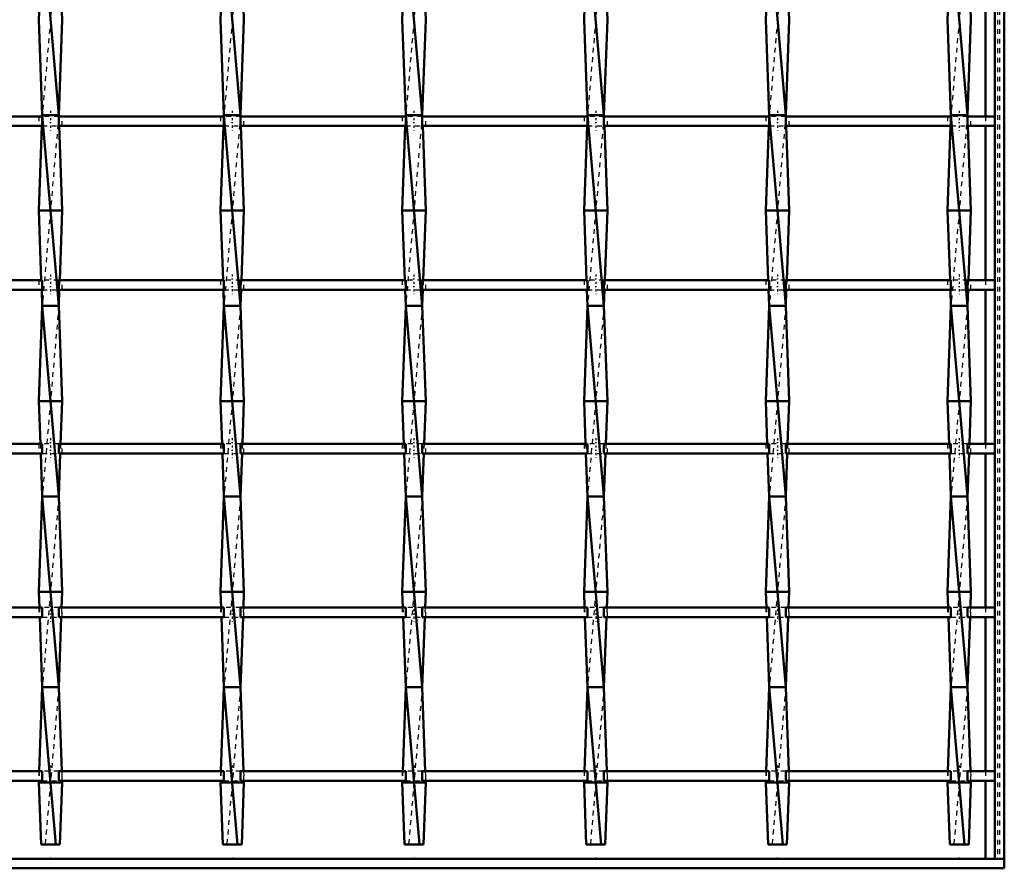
# Model space of a CAD drawing. Header units: millimetres. Extents: x -1015 to 657, y -500 to 954.
# Tile 19 of 29: x 394 to 600, y -500 to -322. Entities that reach past the tile are written whole.
import ezdxf

# ---------------------------------------------------------------- set-up
doc = ezdxf.new("R2010")
doc.units = ezdxf.units.MM
doc.linetypes.add('Center', pattern=[1.5, 0.45, -0.5, 0.05, -0.5])
doc.linetypes.add('Dashed', pattern=[2, 1, -1])
for name, color, linetype, lineweight in [('2d ConnectionPoints', 7, 'Continuous', 50), ('AM_0', 7, 'Continuous', 50), ('AM_7', 7, 'Center', 25), ('AM_9', 6, 'Dashed', 25)]:
    doc.layers.add(name, color=color, linetype=linetype, lineweight=lineweight)

# ---------------------------------------------------------------- blocks, each defined once
blk = doc.blocks.new('1_x4ipkubb86zkjbr57mjnwhkfw________0_in_LSSP23034382111200100035010_4')
at = {"layer": 'AM_0'}
for p, q in [((598, 498), (598, -498)), ((600, 498), (600, -498)), ((596.05, -309.97), (596.05, -342.3)), ((596.05, -344.3), (596.05, -376.63)), ((596.05, -378.63), (596.05, -410.96)), ((596.05, -412.96), (596.05, -445.29)), ((596.05, -447.29), (596.05, -479.62)), ((596.05, -481.62), (596.05, -498)), ((598, -498), (600, -498))]:
    blk.add_line(p, q, dxfattribs=at)
at = {"layer": 'AM_9'}
for p, q in [((598.55, 498), (598.55, -498)), ((598.99, 498), (598.99, -498)), ((596.05, -342.3), (596.05, -344.3)), ((596.05, -376.63), (596.05, -378.63)), ((596.05, -410.96), (596.05, -412.96)), ((596.05, -445.29), (596.05, -447.29)), ((596.05, -479.62), (596.05, -481.62))]:
    blk.add_line(p, q, dxfattribs=at)
blk = doc.blocks.new('2_m89lbj86vm6olvjzpxwd2pfnh________0_in_LSSP23034382111200100035010_4')
at = {"layer": 'AM_0'}
for p, q in [((600, -498), (-600, -498)), ((600, -498), (600, -500)), ((600, -500), (-600, -500))]:
    blk.add_line(p, q, dxfattribs=at)
blk = doc.blocks.new('29_3dd1zgye992qezx06f6cks5iq________0_in_LSSP23034382111200100035010_4')
at = {"layer": 'AM_0'}
for p, q in [((398.32, -302), (401.78, -342)), ((398.03, -309.97), (397.6, -322)), ((402.07, -309.97), (402.5, -322)), ((397.6, -322), (398.32, -342)), ((402.5, -322), (401.78, -342)), ((398.32, -342), (398.31, -342.3)), ((398.32, -342), (401.78, -382)), ((401.78, -342), (398.32, -342)), ((401.78, -342), (401.79, -342.3)), ((398.23, -344.3), (397.6, -362)), ((401.87, -344.3), (402.5, -362)), ((397.6, -362), (398.12, -376.63)), ((402.5, -362), (397.6, -362)), ((402.5, -362), (401.98, -376.63)), ((398.2, -378.63), (398.32, -382)), ((401.9, -378.63), (401.78, -382)), ((398.32, -382), (397.6, -402)), ((398.32, -382), (401.78, -422)), ((401.78, -382), (398.32, -382)), ((401.78, -382), (402.5, -402)), ((397.6, -402), (397.92, -410.96)), ((402.5, -402), (397.6, -402)), ((402.5, -402), (402.18, -410.96)), ((397.99, -412.96), (398.32, -422)), ((402.11, -412.96), (401.78, -422)), ((398.32, -422), (397.6, -442)), ((398.32, -422), (401.78, -462)), ((401.78, -422), (398.32, -422)), ((401.78, -422), (402.5, -442)), ((397.6, -442), (397.72, -445.29)), ((402.5, -442), (397.6, -442)), ((402.5, -442), (402.38, -445.29)), ((397.79, -447.29), (398.32, -462)), ((402.31, -447.29), (401.78, -462)), ((398.32, -462), (397.69, -479.62)), ((398.32, -462), (401.18, -495)), ((401.78, -462), (398.32, -462)), ((401.78, -462), (402.41, -479.62)), ((397.61, -481.62), (397.6, -482)), ((397.6, -482), (398.07, -495)), ((402.5, -482), (397.6, -482)), ((402.5, -482), (402.03, -495)), ((402.49, -481.62), (402.5, -482)), ((398.07, -495), (402.03, -495))]:
    blk.add_line(p, q, dxfattribs=at)
at = {"layer": 'AM_9'}
for p, q in [((401.78, -302), (398.32, -342)), ((398.31, -342.3), (398.23, -344.3)), ((401.78, -342), (398.32, -382)), ((401.79, -342.3), (401.87, -344.3)), ((398.12, -376.63), (398.2, -378.63)), ((401.98, -376.63), (401.9, -378.63)), ((401.78, -382), (398.32, -422)), ((397.92, -410.96), (397.99, -412.96)), ((402.18, -410.96), (402.11, -412.96)), ((401.78, -422), (398.32, -462)), ((397.72, -445.29), (397.79, -447.29)), ((402.38, -445.29), (402.31, -447.29)), ((401.78, -462), (398.92, -495)), ((397.69, -479.62), (397.61, -481.62)), ((402.41, -479.62), (402.49, -481.62))]:
    blk.add_line(p, q, dxfattribs=at)
blk = doc.blocks.new('30_09tzath7bfc0tnbbjfuai9hom________0_in_LSSP23034382111200100035010_4')
at = {"layer": 'AM_0'}
for p, q in [((436.42, -302), (439.88, -342)), ((436.13, -309.97), (435.7, -322)), ((440.17, -309.97), (440.6, -322)), ((435.7, -322), (436.42, -342)), ((440.6, -322), (439.88, -342)), ((436.42, -342), (436.41, -342.3)), ((436.42, -342), (439.88, -382)), ((439.88, -342), (436.42, -342)), ((439.88, -342), (439.89, -342.3)), ((436.33, -344.3), (435.7, -362)), ((439.97, -344.3), (440.6, -362)), ((435.7, -362), (436.22, -376.63)), ((440.6, -362), (435.7, -362)), ((440.6, -362), (440.08, -376.63)), ((436.3, -378.63), (436.42, -382)), ((440, -378.63), (439.88, -382)), ((436.42, -382), (435.7, -402)), ((436.42, -382), (439.88, -422)), ((439.88, -382), (436.42, -382)), ((439.88, -382), (440.6, -402)), ((435.7, -402), (436.02, -410.96)), ((440.6, -402), (435.7, -402)), ((440.6, -402), (440.28, -410.96)), ((436.09, -412.96), (436.42, -422)), ((440.21, -412.96), (439.88, -422)), ((436.42, -422), (435.7, -442)), ((436.42, -422), (439.88, -462)), ((439.88, -422), (436.42, -422)), ((439.88, -422), (440.6, -442)), ((440.6, -442), (435.7, -442)), ((435.7, -442), (435.82, -445.29)), ((440.6, -442), (440.48, -445.29)), ((435.89, -447.29), (436.42, -462)), ((440.41, -447.29), (439.88, -462)), ((436.42, -462), (435.79, -479.62)), ((436.42, -462), (439.28, -495)), ((439.88, -462), (436.42, -462)), ((439.88, -462), (440.51, -479.62)), ((435.71, -481.62), (435.7, -482)), ((440.6, -482), (435.7, -482)), ((435.7, -482), (436.17, -495)), ((440.6, -482), (440.13, -495)), ((440.59, -481.62), (440.6, -482)), ((436.17, -495), (440.13, -495))]:
    blk.add_line(p, q, dxfattribs=at)
at = {"layer": 'AM_9'}
for p, q in [((439.88, -302), (436.42, -342)), ((436.41, -342.3), (436.33, -344.3)), ((439.88, -342), (436.42, -382)), ((439.89, -342.3), (439.97, -344.3)), ((436.22, -376.63), (436.3, -378.63)), ((440.08, -376.63), (440, -378.63)), ((439.88, -382), (436.42, -422)), ((436.02, -410.96), (436.09, -412.96)), ((440.28, -410.96), (440.21, -412.96)), ((439.88, -422), (436.42, -462)), ((435.82, -445.29), (435.89, -447.29)), ((440.48, -445.29), (440.41, -447.29)), ((439.88, -462), (437.02, -495)), ((435.79, -479.62), (435.71, -481.62)), ((440.51, -479.62), (440.59, -481.62))]:
    blk.add_line(p, q, dxfattribs=at)
blk = doc.blocks.new('31_8ajcr2magujkgg6rv177lt3qj________0_in_LSSP23034382111200100035010_4')
at = {"layer": 'AM_0'}
for p, q in [((474.52, -302), (477.98, -342)), ((474.23, -309.97), (473.8, -322)), ((478.27, -309.97), (478.7, -322)), ((473.8, -322), (474.52, -342)), ((478.7, -322), (477.98, -342)), ((474.52, -342), (474.51, -342.3)), ((474.52, -342), (477.98, -382)), ((477.98, -342), (474.52, -342)), ((477.98, -342), (477.99, -342.3)), ((474.43, -344.3), (473.8, -362)), ((478.07, -344.3), (478.7, -362)), ((473.8, -362), (474.32, -376.63)), ((478.7, -362), (473.8, -362)), ((478.7, -362), (478.18, -376.63)), ((474.4, -378.63), (474.52, -382)), ((478.1, -378.63), (477.98, -382)), ((474.52, -382), (473.8, -402)), ((474.52, -382), (477.98, -422)), ((477.98, -382), (474.52, -382)), ((477.98, -382), (478.7, -402)), ((473.8, -402), (474.12, -410.96)), ((478.7, -402), (473.8, -402)), ((478.7, -402), (478.38, -410.96)), ((474.19, -412.96), (474.52, -422)), ((478.31, -412.96), (477.98, -422)), ((474.52, -422), (473.8, -442)), ((474.52, -422), (477.98, -462)), ((477.98, -422), (474.52, -422)), ((477.98, -422), (478.7, -442)), ((478.7, -442), (473.8, -442)), ((473.8, -442), (473.92, -445.29)), ((478.7, -442), (478.58, -445.29)), ((473.99, -447.29), (474.52, -462)), ((478.51, -447.29), (477.98, -462)), ((474.52, -462), (473.89, -479.62)), ((474.52, -462), (477.38, -495)), ((477.98, -462), (474.52, -462)), ((477.98, -462), (478.61, -479.62)), ((473.81, -481.62), (473.8, -482)), ((473.8, -482), (474.27, -495)), ((478.7, -482), (473.8, -482)), ((478.7, -482), (478.23, -495)), ((478.69, -481.62), (478.7, -482)), ((474.27, -495), (478.23, -495))]:
    blk.add_line(p, q, dxfattribs=at)
at = {"layer": 'AM_9'}
for p, q in [((477.98, -302), (474.52, -342)), ((474.51, -342.3), (474.43, -344.3)), ((477.98, -342), (474.52, -382)), ((477.99, -342.3), (478.07, -344.3)), ((474.32, -376.63), (474.4, -378.63)), ((478.18, -376.63), (478.1, -378.63)), ((477.98, -382), (474.52, -422)), ((474.12, -410.96), (474.19, -412.96)), ((478.38, -410.96), (478.31, -412.96)), ((477.98, -422), (474.52, -462)), ((473.92, -445.29), (473.99, -447.29)), ((478.58, -445.29), (478.51, -447.29)), ((477.98, -462), (475.12, -495)), ((473.89, -479.62), (473.81, -481.62)), ((478.61, -479.62), (478.69, -481.62))]:
    blk.add_line(p, q, dxfattribs=at)
blk = doc.blocks.new('32_hpy70b63ctzt0l6c2xkfznn8m________0_in_LSSP23034382111200100035010_4')
at = {"layer": 'AM_0'}
for p, q in [((512.62, -302), (516.08, -342)), ((512.33, -309.97), (511.9, -322)), ((516.37, -309.97), (516.8, -322)), ((511.9, -322), (512.62, -342)), ((516.8, -322), (516.08, -342)), ((512.62, -342), (512.61, -342.3)), ((516.08, -342), (512.62, -342)), ((512.62, -342), (516.08, -382)), ((516.08, -342), (516.09, -342.3)), ((512.53, -344.3), (511.9, -362)), ((516.17, -344.3), (516.8, -362)), ((516.8, -362), (511.9, -362)), ((511.9, -362), (512.42, -376.63)), ((516.8, -362), (516.28, -376.63)), ((512.5, -378.63), (512.62, -382)), ((516.2, -378.63), (516.08, -382)), ((512.62, -382), (511.9, -402)), ((512.62, -382), (516.08, -422)), ((516.08, -382), (512.62, -382)), ((516.08, -382), (516.8, -402)), ((511.9, -402), (512.22, -410.96)), ((516.8, -402), (511.9, -402)), ((516.8, -402), (516.48, -410.96)), ((512.29, -412.96), (512.62, -422)), ((516.41, -412.96), (516.08, -422)), ((512.62, -422), (511.9, -442)), ((512.62, -422), (516.08, -462)), ((516.08, -422), (512.62, -422)), ((516.08, -422), (516.8, -442)), ((511.9, -442), (512.02, -445.29)), ((516.8, -442), (511.9, -442)), ((516.8, -442), (516.68, -445.29)), ((512.09, -447.29), (512.62, -462)), ((516.61, -447.29), (516.08, -462)), ((512.62, -462), (511.99, -479.62)), ((512.62, -462), (515.48, -495)), ((516.08, -462), (512.62, -462)), ((516.08, -462), (516.71, -479.62)), ((511.91, -481.62), (511.9, -482)), ((516.8, -482), (511.9, -482)), ((511.9, -482), (512.37, -495)), ((516.8, -482), (516.33, -495)), ((516.79, -481.62), (516.8, -482)), ((512.37, -495), (516.33, -495))]:
    blk.add_line(p, q, dxfattribs=at)
at = {"layer": 'AM_9'}
for p, q in [((516.08, -302), (512.62, -342)), ((512.61, -342.3), (512.53, -344.3)), ((516.08, -342), (512.62, -382)), ((516.09, -342.3), (516.17, -344.3)), ((512.42, -376.63), (512.5, -378.63)), ((516.28, -376.63), (516.2, -378.63)), ((516.08, -382), (512.62, -422)), ((512.22, -410.96), (512.29, -412.96)), ((516.48, -410.96), (516.41, -412.96)), ((516.08, -422), (512.62, -462)), ((512.02, -445.29), (512.09, -447.29)), ((516.68, -445.29), (516.61, -447.29)), ((516.08, -462), (513.22, -495)), ((511.99, -479.62), (511.91, -481.62)), ((516.71, -479.62), (516.79, -481.62))]:
    blk.add_line(p, q, dxfattribs=at)
blk = doc.blocks.new('33_61kytboldmg42m1p2cz2qbx2r________0_in_LSSP23034382111200100035010_4')
at = {"layer": 'AM_0'}
for p, q in [((550.72, -302), (554.18, -342)), ((550.43, -309.97), (550, -322)), ((554.47, -309.97), (554.9, -322)), ((550, -322), (550.72, -342)), ((554.9, -322), (554.18, -342)), ((550.72, -342), (550.71, -342.3)), ((554.18, -342), (550.72, -342)), ((550.72, -342), (554.18, -382)), ((554.18, -342), (554.19, -342.3)), ((550.63, -344.3), (550, -362)), ((554.27, -344.3), (554.9, -362)), ((554.9, -362), (550, -362)), ((550, -362), (550.52, -376.63)), ((554.9, -362), (554.38, -376.63)), ((550.6, -378.63), (550.72, -382)), ((554.3, -378.63), (554.18, -382)), ((550.72, -382), (550, -402)), ((554.18, -382), (550.72, -382)), ((550.72, -382), (554.18, -422)), ((554.18, -382), (554.9, -402)), ((554.9, -402), (550, -402)), ((550, -402), (550.32, -410.96)), ((554.9, -402), (554.58, -410.96)), ((550.39, -412.96), (550.72, -422)), ((554.51, -412.96), (554.18, -422)), ((550.72, -422), (550, -442)), ((550.72, -422), (554.18, -462)), ((554.18, -422), (550.72, -422)), ((554.18, -422), (554.9, -442)), ((554.9, -442), (550, -442)), ((550, -442), (550.12, -445.29)), ((554.9, -442), (554.78, -445.29)), ((550.19, -447.29), (550.72, -462)), ((554.71, -447.29), (554.18, -462)), ((550.72, -462), (550.09, -479.62)), ((550.72, -462), (553.58, -495)), ((554.18, -462), (550.72, -462)), ((554.18, -462), (554.81, -479.62)), ((550.01, -481.62), (550, -482)), ((554.9, -482), (550, -482)), ((550, -482), (550.47, -495)), ((554.9, -482), (554.43, -495)), ((554.89, -481.62), (554.9, -482)), ((550.47, -495), (554.43, -495))]:
    blk.add_line(p, q, dxfattribs=at)
at = {"layer": 'AM_9'}
for p, q in [((554.18, -302), (550.72, -342)), ((550.71, -342.3), (550.63, -344.3)), ((554.18, -342), (550.72, -382)), ((554.19, -342.3), (554.27, -344.3)), ((550.52, -376.63), (550.6, -378.63)), ((554.38, -376.63), (554.3, -378.63)), ((554.18, -382), (550.72, -422)), ((550.32, -410.96), (550.39, -412.96)), ((554.58, -410.96), (554.51, -412.96)), ((554.18, -422), (550.72, -462)), ((550.12, -445.29), (550.19, -447.29)), ((554.78, -445.29), (554.71, -447.29)), ((554.18, -462), (551.32, -495)), ((550.09, -479.62), (550.01, -481.62)), ((554.81, -479.62), (554.89, -481.62))]:
    blk.add_line(p, q, dxfattribs=at)
blk = doc.blocks.new('34_5xe8hg37r47mryeomikrhi9zf________0_in_LSSP23034382111200100035010_4')
at = {"layer": 'AM_0'}
for p, q in [((588.82, -302), (592.28, -342)), ((588.53, -309.97), (588.1, -322)), ((592.57, -309.97), (593, -322)), ((588.1, -322), (588.82, -342)), ((593, -322), (592.28, -342)), ((588.82, -342), (588.81, -342.3)), ((592.28, -342), (588.82, -342)), ((588.82, -342), (592.28, -382)), ((592.28, -342), (592.29, -342.3)), ((588.73, -344.3), (588.1, -362)), ((592.37, -344.3), (593, -362)), ((593, -362), (588.1, -362)), ((588.1, -362), (588.62, -376.63)), ((593, -362), (592.48, -376.63)), ((588.7, -378.63), (588.82, -382)), ((592.4, -378.63), (592.28, -382)), ((588.82, -382), (588.1, -402)), ((592.28, -382), (588.82, -382)), ((588.82, -382), (592.28, -422)), ((592.28, -382), (593, -402)), ((593, -402), (588.1, -402)), ((588.1, -402), (588.42, -410.96)), ((593, -402), (592.68, -410.96)), ((588.49, -412.96), (588.82, -422)), ((592.61, -412.96), (592.28, -422)), ((588.82, -422), (588.1, -442)), ((588.82, -422), (592.28, -462)), ((592.28, -422), (588.82, -422)), ((592.28, -422), (593, -442)), ((588.1, -442), (588.22, -445.29)), ((593, -442), (588.1, -442)), ((593, -442), (592.88, -445.29)), ((588.29, -447.29), (588.82, -462)), ((592.81, -447.29), (592.28, -462)), ((588.82, -462), (588.19, -479.62)), ((588.82, -462), (591.68, -495)), ((592.28, -462), (588.82, -462)), ((592.28, -462), (592.91, -479.62)), ((588.11, -481.62), (588.1, -482)), ((593, -482), (588.1, -482)), ((588.1, -482), (588.57, -495)), ((593, -482), (592.53, -495)), ((592.99, -481.62), (593, -482)), ((588.57, -495), (592.53, -495))]:
    blk.add_line(p, q, dxfattribs=at)
at = {"layer": 'AM_9'}
for p, q in [((592.28, -302), (588.82, -342)), ((588.81, -342.3), (588.73, -344.3)), ((592.28, -342), (588.82, -382)), ((592.29, -342.3), (592.37, -344.3)), ((588.62, -376.63), (588.7, -378.63)), ((592.48, -376.63), (592.4, -378.63)), ((592.28, -382), (588.82, -422)), ((588.42, -410.96), (588.49, -412.96)), ((592.68, -410.96), (592.61, -412.96)), ((592.28, -422), (588.82, -462)), ((588.22, -445.29), (588.29, -447.29)), ((592.88, -445.29), (592.81, -447.29)), ((592.28, -462), (589.42, -495)), ((588.19, -479.62), (588.11, -481.62)), ((592.91, -479.62), (592.99, -481.62))]:
    blk.add_line(p, q, dxfattribs=at)
blk = doc.blocks.new('36_jwbw82ptjj88lzhr700a50r3j________0_in_LSSP23034382111200100035010_4')
at = {"layer": 'AM_0'}
for p, q in [((398.32, -479.62), (363.68, -479.62)), ((398.32, -479.62), (398.32, -481.62)), ((436.42, -479.62), (401.78, -479.62)), ((401.78, -481.62), (401.78, -479.62)), ((436.42, -479.62), (436.42, -481.62)), ((474.52, -479.62), (439.88, -479.62)), ((439.88, -481.62), (439.88, -479.62)), ((474.52, -479.62), (474.52, -481.62)), ((512.62, -479.62), (477.98, -479.62)), ((477.98, -481.62), (477.98, -479.62)), ((512.62, -479.62), (512.62, -481.62)), ((550.72, -479.62), (516.08, -479.62)), ((516.08, -481.62), (516.08, -479.62)), ((550.72, -479.62), (550.72, -481.62)), ((588.82, -479.62), (554.18, -479.62)), ((554.18, -481.62), (554.18, -479.62)), ((588.82, -479.62), (588.82, -481.62)), ((598, -479.62), (592.28, -479.62)), ((592.28, -481.62), (592.28, -479.62)), ((598, -479.62), (598, -481.62)), ((398.32, -481.62), (363.68, -481.62)), ((436.42, -481.62), (401.78, -481.62)), ((474.52, -481.62), (439.88, -481.62)), ((512.62, -481.62), (477.98, -481.62)), ((550.72, -481.62), (516.08, -481.62)), ((588.82, -481.62), (554.18, -481.62)), ((598, -481.62), (592.28, -481.62))]:
    blk.add_line(p, q, dxfattribs=at)
at = {"layer": 'AM_7'}
for p, q in [((400.05, -478.42), (400.05, -482.82)), ((438.15, -478.42), (438.15, -482.82)), ((476.25, -478.42), (476.25, -482.82)), ((514.35, -478.42), (514.35, -482.82)), ((552.45, -478.42), (552.45, -482.82)), ((590.55, -478.42), (590.55, -482.82))]:
    blk.add_line(p, q, dxfattribs=at)
at = {"layer": 'AM_9'}
for p, q in [((397.6, -479.62), (397.6, -481.62)), ((401.78, -479.62), (398.32, -479.62)), ((402.5, -481.62), (402.5, -479.62)), ((435.7, -479.62), (435.7, -481.62)), ((439.88, -479.62), (436.42, -479.62)), ((440.6, -481.62), (440.6, -479.62)), ((473.8, -479.62), (473.8, -481.62)), ((477.98, -479.62), (474.52, -479.62)), ((478.7, -481.62), (478.7, -479.62)), ((511.9, -479.62), (511.9, -481.62)), ((516.08, -479.62), (512.62, -479.62)), ((516.8, -481.62), (516.8, -479.62)), ((550, -479.62), (550, -481.62)), ((554.18, -479.62), (550.72, -479.62)), ((554.9, -481.62), (554.9, -479.62)), ((588.1, -479.62), (588.1, -481.62)), ((592.28, -479.62), (588.82, -479.62)), ((593, -481.62), (593, -479.62)), ((398.32, -481.62), (401.78, -481.62)), ((436.42, -481.62), (439.88, -481.62)), ((474.52, -481.62), (477.98, -481.62)), ((512.62, -481.62), (516.08, -481.62)), ((550.72, -481.62), (554.18, -481.62)), ((588.82, -481.62), (592.28, -481.62))]:
    blk.add_line(p, q, dxfattribs=at)
blk = doc.blocks.new('37_v4mj4x8ymyhwvv9p3xxga5zef________0_in_LSSP23034382111200100035010_4')
at = {"layer": 'AM_0'}
for p, q in [((398.32, -445.29), (363.68, -445.29)), ((398.32, -445.29), (398.32, -447.29)), ((436.42, -445.29), (401.78, -445.29)), ((401.78, -447.29), (401.78, -445.29)), ((436.42, -445.29), (436.42, -447.29)), ((474.52, -445.29), (439.88, -445.29)), ((439.88, -447.29), (439.88, -445.29)), ((474.52, -445.29), (474.52, -447.29)), ((512.62, -445.29), (477.98, -445.29)), ((477.98, -447.29), (477.98, -445.29)), ((512.62, -445.29), (512.62, -447.29)), ((550.72, -445.29), (516.08, -445.29)), ((516.08, -447.29), (516.08, -445.29)), ((550.72, -445.29), (550.72, -447.29)), ((588.82, -445.29), (554.18, -445.29)), ((554.18, -447.29), (554.18, -445.29)), ((588.82, -445.29), (588.82, -447.29)), ((598, -445.29), (592.28, -445.29)), ((592.28, -447.29), (592.28, -445.29)), ((598, -445.29), (598, -447.29)), ((398.32, -447.29), (363.68, -447.29)), ((436.42, -447.29), (401.78, -447.29)), ((474.52, -447.29), (439.88, -447.29)), ((512.62, -447.29), (477.98, -447.29)), ((550.72, -447.29), (516.08, -447.29)), ((588.82, -447.29), (554.18, -447.29)), ((598, -447.29), (592.28, -447.29))]:
    blk.add_line(p, q, dxfattribs=at)
at = {"layer": 'AM_7'}
for p, q in [((400.05, -444.09), (400.05, -448.49)), ((438.15, -444.09), (438.15, -448.49)), ((476.25, -444.09), (476.25, -448.49)), ((514.35, -444.09), (514.35, -448.49)), ((552.45, -444.09), (552.45, -448.49)), ((590.55, -444.09), (590.55, -448.49))]:
    blk.add_line(p, q, dxfattribs=at)
at = {"layer": 'AM_9'}
for p, q in [((397.6, -445.29), (397.6, -447.29)), ((401.78, -445.29), (398.32, -445.29)), ((402.5, -447.29), (402.5, -445.29)), ((435.7, -445.29), (435.7, -447.29)), ((439.88, -445.29), (436.42, -445.29)), ((440.6, -447.29), (440.6, -445.29)), ((473.8, -445.29), (473.8, -447.29)), ((477.98, -445.29), (474.52, -445.29)), ((478.7, -447.29), (478.7, -445.29)), ((511.9, -445.29), (511.9, -447.29)), ((516.08, -445.29), (512.62, -445.29)), ((516.8, -447.29), (516.8, -445.29)), ((550, -445.29), (550, -447.29)), ((554.18, -445.29), (550.72, -445.29)), ((554.9, -447.29), (554.9, -445.29)), ((588.1, -445.29), (588.1, -447.29)), ((592.28, -445.29), (588.82, -445.29)), ((593, -447.29), (593, -445.29)), ((398.32, -447.29), (401.78, -447.29)), ((436.42, -447.29), (439.88, -447.29)), ((474.52, -447.29), (477.98, -447.29)), ((512.62, -447.29), (516.08, -447.29)), ((550.72, -447.29), (554.18, -447.29)), ((588.82, -447.29), (592.28, -447.29))]:
    blk.add_line(p, q, dxfattribs=at)
blk = doc.blocks.new('38_wqc7z61gkccfjbgg89azctfzd________0_in_LSSP23034382111200100035010_4')
at = {"layer": 'AM_0'}
for p, q in [((398.32, -410.96), (363.68, -410.96)), ((398.32, -410.96), (398.32, -412.96)), ((401.78, -412.96), (401.78, -410.96)), ((436.42, -410.96), (401.78, -410.96)), ((436.42, -410.96), (436.42, -412.96)), ((474.52, -410.96), (439.88, -410.96)), ((439.88, -412.96), (439.88, -410.96)), ((474.52, -410.96), (474.52, -412.96)), ((512.62, -410.96), (477.98, -410.96)), ((477.98, -412.96), (477.98, -410.96)), ((512.62, -410.96), (512.62, -412.96)), ((550.72, -410.96), (516.08, -410.96)), ((516.08, -412.96), (516.08, -410.96)), ((550.72, -410.96), (550.72, -412.96)), ((588.82, -410.96), (554.18, -410.96)), ((554.18, -412.96), (554.18, -410.96)), ((588.82, -410.96), (588.82, -412.96)), ((598, -410.96), (592.28, -410.96)), ((592.28, -412.96), (592.28, -410.96)), ((598, -410.96), (598, -412.96)), ((398.32, -412.96), (363.68, -412.96)), ((436.42, -412.96), (401.78, -412.96)), ((474.52, -412.96), (439.88, -412.96)), ((512.62, -412.96), (477.98, -412.96)), ((550.72, -412.96), (516.08, -412.96)), ((588.82, -412.96), (554.18, -412.96)), ((598, -412.96), (592.28, -412.96))]:
    blk.add_line(p, q, dxfattribs=at)
at = {"layer": 'AM_7'}
for p, q in [((400.05, -409.76), (400.05, -414.16)), ((438.15, -409.76), (438.15, -414.16)), ((476.25, -409.76), (476.25, -414.16)), ((514.35, -409.76), (514.35, -414.16)), ((552.45, -409.76), (552.45, -414.16)), ((590.55, -409.76), (590.55, -414.16))]:
    blk.add_line(p, q, dxfattribs=at)
at = {"layer": 'AM_9'}
for p, q in [((397.6, -410.96), (397.6, -412.96)), ((401.78, -410.96), (398.32, -410.96)), ((402.5, -412.96), (402.5, -410.96)), ((435.7, -410.96), (435.7, -412.96)), ((439.88, -410.96), (436.42, -410.96)), ((440.6, -412.96), (440.6, -410.96)), ((473.8, -410.96), (473.8, -412.96)), ((477.98, -410.96), (474.52, -410.96)), ((478.7, -412.96), (478.7, -410.96)), ((511.9, -410.96), (511.9, -412.96)), ((516.08, -410.96), (512.62, -410.96)), ((516.8, -412.96), (516.8, -410.96)), ((550, -410.96), (550, -412.96)), ((554.18, -410.96), (550.72, -410.96)), ((554.9, -412.96), (554.9, -410.96)), ((588.1, -410.96), (588.1, -412.96)), ((592.28, -410.96), (588.82, -410.96)), ((593, -412.96), (593, -410.96)), ((398.32, -412.96), (401.78, -412.96)), ((436.42, -412.96), (439.88, -412.96)), ((474.52, -412.96), (477.98, -412.96)), ((512.62, -412.96), (516.08, -412.96)), ((550.72, -412.96), (554.18, -412.96)), ((588.82, -412.96), (592.28, -412.96))]:
    blk.add_line(p, q, dxfattribs=at)
blk = doc.blocks.new('39_wwaf6mjy0r0wiw1q78k14fl4b________0_in_LSSP23034382111200100035010_4')
at = {"layer": 'AM_0'}
for p, q in [((398.32, -376.63), (363.68, -376.63)), ((398.32, -376.63), (398.32, -378.63)), ((401.78, -378.63), (401.78, -376.63)), ((436.42, -376.63), (401.78, -376.63)), ((436.42, -376.63), (436.42, -378.63)), ((439.88, -378.63), (439.88, -376.63)), ((474.52, -376.63), (439.88, -376.63)), ((474.52, -376.63), (474.52, -378.63)), ((512.62, -376.63), (477.98, -376.63)), ((477.98, -378.63), (477.98, -376.63)), ((512.62, -376.63), (512.62, -378.63)), ((550.72, -376.63), (516.08, -376.63)), ((516.08, -378.63), (516.08, -376.63)), ((550.72, -376.63), (550.72, -378.63)), ((554.18, -378.63), (554.18, -376.63)), ((588.82, -376.63), (554.18, -376.63)), ((588.82, -376.63), (588.82, -378.63)), ((598, -376.63), (592.28, -376.63)), ((592.28, -378.63), (592.28, -376.63)), ((598, -376.63), (598, -378.63)), ((398.32, -378.63), (363.68, -378.63)), ((436.42, -378.63), (401.78, -378.63)), ((474.52, -378.63), (439.88, -378.63)), ((512.62, -378.63), (477.98, -378.63)), ((550.72, -378.63), (516.08, -378.63)), ((588.82, -378.63), (554.18, -378.63)), ((598, -378.63), (592.28, -378.63))]:
    blk.add_line(p, q, dxfattribs=at)
at = {"layer": 'AM_7'}
for p, q in [((400.05, -375.43), (400.05, -379.83)), ((438.15, -375.43), (438.15, -379.83)), ((476.25, -375.43), (476.25, -379.83)), ((514.35, -375.43), (514.35, -379.83)), ((552.45, -375.43), (552.45, -379.83)), ((590.55, -375.43), (590.55, -379.83))]:
    blk.add_line(p, q, dxfattribs=at)
at = {"layer": 'AM_9'}
for p, q in [((397.6, -376.63), (397.6, -378.63)), ((401.78, -376.63), (398.32, -376.63)), ((402.5, -378.63), (402.5, -376.63)), ((435.7, -376.63), (435.7, -378.63)), ((439.88, -376.63), (436.42, -376.63)), ((440.6, -378.63), (440.6, -376.63)), ((473.8, -376.63), (473.8, -378.63)), ((477.98, -376.63), (474.52, -376.63)), ((478.7, -378.63), (478.7, -376.63)), ((511.9, -376.63), (511.9, -378.63)), ((516.08, -376.63), (512.62, -376.63)), ((516.8, -378.63), (516.8, -376.63)), ((550, -376.63), (550, -378.63)), ((554.18, -376.63), (550.72, -376.63)), ((554.9, -378.63), (554.9, -376.63)), ((588.1, -376.63), (588.1, -378.63)), ((592.28, -376.63), (588.82, -376.63)), ((593, -378.63), (593, -376.63)), ((398.32, -378.63), (401.78, -378.63)), ((436.42, -378.63), (439.88, -378.63)), ((474.52, -378.63), (477.98, -378.63)), ((512.62, -378.63), (516.08, -378.63)), ((550.72, -378.63), (554.18, -378.63)), ((588.82, -378.63), (592.28, -378.63))]:
    blk.add_line(p, q, dxfattribs=at)
blk = doc.blocks.new('40_253k0dqddff1eodzbcw0udvlo________0_in_LSSP23034382111200100035010_4')
at = {"layer": 'AM_0'}
for p, q in [((398.32, -342.3), (363.68, -342.3)), ((398.32, -342.3), (398.32, -344.3)), ((401.78, -344.3), (401.78, -342.3)), ((436.42, -342.3), (401.78, -342.3)), ((436.42, -342.3), (436.42, -344.3)), ((439.88, -344.3), (439.88, -342.3)), ((474.52, -342.3), (439.88, -342.3)), ((474.52, -342.3), (474.52, -344.3)), ((512.62, -342.3), (477.98, -342.3)), ((477.98, -344.3), (477.98, -342.3)), ((512.62, -342.3), (512.62, -344.3)), ((550.72, -342.3), (516.08, -342.3)), ((516.08, -344.3), (516.08, -342.3)), ((550.72, -342.3), (550.72, -344.3)), ((588.82, -342.3), (554.18, -342.3)), ((554.18, -344.3), (554.18, -342.3)), ((588.82, -342.3), (588.82, -344.3)), ((598, -342.3), (592.28, -342.3)), ((592.28, -344.3), (592.28, -342.3)), ((598, -342.3), (598, -344.3)), ((398.32, -344.3), (363.68, -344.3)), ((436.42, -344.3), (401.78, -344.3)), ((474.52, -344.3), (439.88, -344.3)), ((512.62, -344.3), (477.98, -344.3)), ((550.72, -344.3), (516.08, -344.3)), ((588.82, -344.3), (554.18, -344.3)), ((598, -344.3), (592.28, -344.3))]:
    blk.add_line(p, q, dxfattribs=at)
at = {"layer": 'AM_7'}
for p, q in [((400.05, -341.1), (400.05, -345.5)), ((438.15, -341.1), (438.15, -345.5)), ((476.25, -341.1), (476.25, -345.5)), ((514.35, -341.1), (514.35, -345.5)), ((552.45, -341.1), (552.45, -345.5)), ((590.55, -341.1), (590.55, -345.5))]:
    blk.add_line(p, q, dxfattribs=at)
at = {"layer": 'AM_9'}
for p, q in [((397.6, -342.3), (397.6, -344.3)), ((401.79, -342.3), (398.31, -342.3)), ((402.5, -344.3), (402.5, -342.3)), ((435.7, -342.3), (435.7, -344.3)), ((439.89, -342.3), (436.41, -342.3)), ((440.6, -344.3), (440.6, -342.3)), ((473.8, -342.3), (473.8, -344.3)), ((477.99, -342.3), (474.51, -342.3)), ((478.7, -344.3), (478.7, -342.3)), ((511.9, -342.3), (511.9, -344.3)), ((516.09, -342.3), (512.61, -342.3)), ((516.8, -344.3), (516.8, -342.3)), ((550, -342.3), (550, -344.3)), ((554.19, -342.3), (550.71, -342.3)), ((554.9, -344.3), (554.9, -342.3)), ((588.1, -342.3), (588.1, -344.3)), ((592.29, -342.3), (588.81, -342.3)), ((593, -344.3), (593, -342.3)), ((398.32, -344.3), (401.78, -344.3)), ((436.42, -344.3), (439.88, -344.3)), ((474.52, -344.3), (477.98, -344.3)), ((512.62, -344.3), (516.08, -344.3)), ((550.72, -344.3), (554.18, -344.3)), ((588.82, -344.3), (592.28, -344.3))]:
    blk.add_line(p, q, dxfattribs=at)

msp = doc.modelspace()

# ---------------------------------------------------------------- linework, layer by layer
at = {"layer": '2d ConnectionPoints'}
for p in [(400.05, -498), (438.15, -498), (476.25, -498), (514.35, -498), (552.45, -498), (590.55, -498)]:
    msp.add_point(p, dxfattribs=at)

# ---------------------------------------------------------------- block references
for name in ['29_3dd1zgye992qezx06f6cks5iq________0_in_LSSP23034382111200100035010_4', '30_09tzath7bfc0tnbbjfuai9hom________0_in_LSSP23034382111200100035010_4', '31_8ajcr2magujkgg6rv177lt3qj________0_in_LSSP23034382111200100035010_4', '32_hpy70b63ctzt0l6c2xkfznn8m________0_in_LSSP23034382111200100035010_4', '33_61kytboldmg42m1p2cz2qbx2r________0_in_LSSP23034382111200100035010_4', '34_5xe8hg37r47mryeomikrhi9zf________0_in_LSSP23034382111200100035010_4', '1_x4ipkubb86zkjbr57mjnwhkfw________0_in_LSSP23034382111200100035010_4', '40_253k0dqddff1eodzbcw0udvlo________0_in_LSSP23034382111200100035010_4', '39_wwaf6mjy0r0wiw1q78k14fl4b________0_in_LSSP23034382111200100035010_4', '38_wqc7z61gkccfjbgg89azctfzd________0_in_LSSP23034382111200100035010_4', '37_v4mj4x8ymyhwvv9p3xxga5zef________0_in_LSSP23034382111200100035010_4', '36_jwbw82ptjj88lzhr700a50r3j________0_in_LSSP23034382111200100035010_4', '2_m89lbj86vm6olvjzpxwd2pfnh________0_in_LSSP23034382111200100035010_4']:
    msp.add_blockref(name, (0, 0))

doc.saveas('drawing.dxf')
